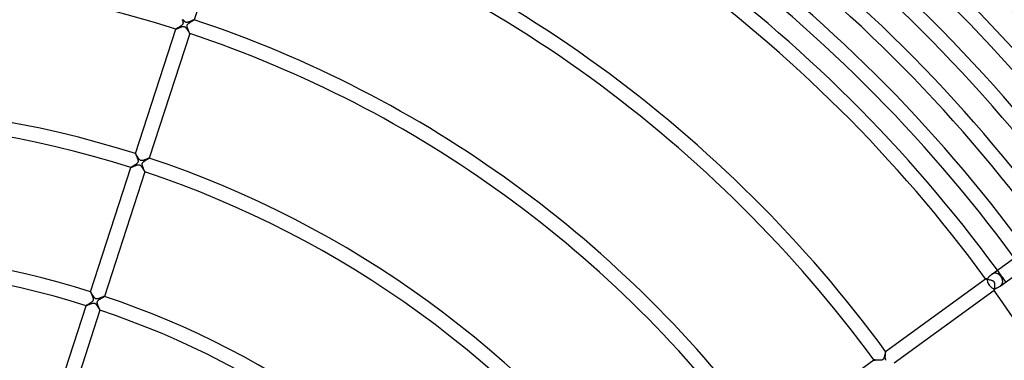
# Model space of a CAD drawing. Header units: millimetres. Extents: x -660 to 660, y -630 to 630.
# Tile 94 of 125: x 53 to 324, y 212 to 306. Entities that reach past the tile are written whole.
import ezdxf

# ---------------------------------------------------------------- set-up
doc = ezdxf.new("R2010")
doc.units = ezdxf.units.MM
doc.layers.add('HIDDEN', color=7, linetype='Continuous')
doc.layers.add('THICK', color=7, linetype='Continuous')

msp = doc.modelspace()

# ---------------------------------------------------------------- linework, layer by layer
at = {"layer": 'HIDDEN'}
for p, q in [((97.38, 303.47), (97.47, 303.51)), ((97.47, 303.51), (97.57, 303.54)), ((97.57, 303.54), (97.67, 303.58)), ((97.67, 303.58), (97.76, 303.62)), ((97.76, 303.62), (97.85, 303.65)), ((97.85, 303.65), (97.94, 303.68)), ((97.94, 303.68), (98.03, 303.7)), ((98.03, 303.7), (98.12, 303.73)), ((98.12, 303.73), (98.21, 303.75)), ((98.21, 303.75), (98.3, 303.76)), ((98.36, 305.63), (98.3, 305.73)), ((98.3, 303.76), (98.39, 303.78)), ((98.42, 305.55), (98.36, 305.63)), ((98.39, 303.78), (98.48, 303.78)), ((98.49, 305.46), (98.42, 305.55)), ((98.48, 303.78), (98.56, 303.77)), ((98.55, 305.38), (98.49, 305.46)), ((98.61, 305.3), (98.55, 305.38)), ((98.56, 303.77), (98.63, 303.76)), ((98.67, 305.22), (98.61, 305.3)), ((98.63, 303.76), (98.7, 303.74)), ((98.74, 305.16), (98.67, 305.22)), ((98.7, 303.74), (98.76, 303.72)), ((98.8, 305.1), (98.74, 305.16)), ((98.76, 303.72), (98.82, 303.69)), ((98.87, 305.04), (98.8, 305.1)), ((98.82, 303.69), (98.89, 303.64)), ((98.93, 305), (98.87, 305.04)), ((98.89, 303.64), (98.95, 303.6)), ((98.99, 304.97), (98.93, 305)), ((98.95, 303.6), (99.01, 303.54)), ((99.05, 304.94), (98.99, 304.97)), ((99.01, 303.54), (99.08, 303.48)), ((99.11, 304.92), (99.05, 304.94)), ((99.18, 304.91), (99.11, 304.92)), ((99.25, 304.9), (99.18, 304.91)), ((99.33, 304.9), (99.25, 304.9)), ((99.42, 304.9), (99.33, 304.9)), ((99.52, 304.92), (99.42, 304.9)), ((99.61, 304.94), (99.52, 304.92)), ((99.7, 304.96), (99.61, 304.94)), ((99.79, 304.98), (99.7, 304.96)), ((99.88, 305.01), (99.79, 304.98)), ((99.97, 305.04), (99.88, 305.01)), ((100.06, 305.08), (99.97, 305.04)), ((100.16, 305.11), (100.06, 305.08)), ((100.26, 305.15), (100.16, 305.11)), ((100.36, 305.19), (100.26, 305.15)), ((100.45, 305.23), (100.36, 305.19)), ((100.54, 305.27), (100.45, 305.23)), ((100.63, 305.31), (100.54, 305.27)), ((100.72, 305.34), (100.63, 305.31)), ((100.8, 305.38), (100.72, 305.34)), ((100.88, 305.41), (100.8, 305.38)), ((100.96, 305.44), (100.88, 305.41)), ((101.03, 305.48), (100.96, 305.44)), ((101.1, 305.5), (101.03, 305.48)), ((101.16, 305.53), (101.1, 305.5)), ((101.22, 305.55), (101.16, 305.53)), ((101.27, 305.57), (101.22, 305.55)), ((101.31, 305.59), (101.27, 305.57)), ((101.35, 305.6), (101.31, 305.59)), ((101.37, 305.61), (101.35, 305.6)), ((101.39, 305.62), (101.37, 305.61)), ((101.4, 305.62), (101.39, 305.62)), ((101.4, 305.61), (101.4, 305.62)), ((101.4, 305.62), (101.4, 305.62)), ((101.4, 305.62), (101.4, 305.62)), ((101.4, 305.62), (101.4, 305.62)), ((101.4, 305.62), (101.4, 305.62)), ((101.4, 305.61), (101.4, 305.61)), ((96.36, 303.05), (96.36, 303.05)), ((96.36, 303.05), (96.36, 303.05)), ((96.36, 303.05), (96.36, 303.05)), ((96.36, 303.05), (96.36, 303.05)), ((96.36, 303.05), (96.37, 303.05)), ((96.37, 303.05), (96.37, 303.05)), ((96.37, 303.05), (96.38, 303.05)), ((96.38, 303.05), (96.39, 303.05)), ((96.39, 303.05), (96.42, 303.06)), ((96.42, 303.06), (96.45, 303.07)), ((96.45, 303.07), (96.5, 303.09)), ((96.5, 303.09), (96.54, 303.11)), ((96.54, 303.11), (96.6, 303.13)), ((96.6, 303.13), (96.66, 303.16)), ((96.66, 303.16), (96.72, 303.19)), ((96.72, 303.19), (96.79, 303.22)), ((96.79, 303.22), (96.87, 303.25)), ((96.87, 303.25), (96.94, 303.28)), ((96.94, 303.28), (97.02, 303.32)), ((97.02, 303.32), (97.11, 303.35)), ((97.11, 303.35), (97.2, 303.39)), ((97.2, 303.39), (97.29, 303.43)), ((97.29, 303.43), (97.38, 303.47)), ((99.08, 303.48), (99.13, 303.41)), ((99.13, 303.41), (99.19, 303.35)), ((99.19, 303.35), (99.24, 303.28)), ((99.24, 303.28), (99.29, 303.21)), ((99.29, 303.21), (99.34, 303.13)), ((99.34, 303.13), (99.4, 303.05)), ((99.4, 303.05), (99.45, 302.98)), ((99.45, 302.98), (99.5, 302.89)), ((99.5, 302.89), (99.55, 302.81)), ((99.55, 302.81), (99.6, 302.73)), ((99.6, 302.73), (99.65, 302.65)), ((99.65, 302.65), (99.7, 302.57)), ((99.7, 302.57), (99.75, 302.49)), ((99.75, 302.49), (99.79, 302.42)), ((99.79, 302.42), (99.83, 302.34)), ((99.83, 302.34), (99.88, 302.28)), ((99.88, 302.28), (99.91, 302.21)), ((99.91, 302.21), (99.95, 302.15)), ((99.95, 302.15), (99.99, 302.09)), ((99.99, 302.09), (100.02, 302.04)), ((100.02, 302.04), (100.05, 301.99)), ((100.05, 301.99), (100.07, 301.94)), ((100.07, 301.94), (100.1, 301.91)), ((100.1, 301.91), (100.12, 301.87)), ((100.12, 301.87), (100.13, 301.85)), ((100.13, 301.85), (100.15, 301.83)), ((100.15, 301.83), (100.16, 301.82)), ((100.16, 301.82), (100.17, 301.81)), ((100.17, 301.81), (100.17, 301.81)), ((100.17, 301.81), (100.17, 301.81)), ((100.17, 301.81), (100.17, 301.81)), ((100.17, 301.81), (100.17, 301.81)), ((100.17, 301.81), (100.17, 301.81)), ((100.17, 301.81), (100.17, 301.81)), ((85.25, 268.8), (85.24, 268.81)), ((85.24, 268.81), (85.24, 268.81)), ((85.24, 268.81), (85.24, 268.81)), ((85.24, 268.81), (85.24, 268.81)), ((85.24, 268.81), (85.24, 268.81)), ((85.24, 268.81), (85.24, 268.81)), ((85.24, 268.81), (85.24, 268.81)), ((85.26, 268.79), (85.25, 268.8)), ((85.27, 268.77), (85.26, 268.79)), ((85.29, 268.74), (85.27, 268.77)), ((85.32, 268.71), (85.29, 268.74)), ((85.34, 268.67), (85.32, 268.71)), ((85.37, 268.62), (85.34, 268.67)), ((85.4, 268.57), (85.37, 268.62)), ((85.44, 268.51), (85.4, 268.57)), ((85.47, 268.45), (85.44, 268.51)), ((85.51, 268.38), (85.47, 268.45)), ((85.56, 268.31), (85.51, 268.38)), ((85.6, 268.23), (85.56, 268.31)), ((85.25, 265.52), (85.34, 265.55)), ((85.34, 265.55), (85.43, 265.58)), ((85.43, 265.58), (85.51, 265.61)), ((85.51, 265.61), (85.6, 265.64)), ((85.65, 268.15), (85.6, 268.23)), ((85.6, 265.64), (85.68, 265.67)), ((85.71, 268.06), (85.65, 268.15)), ((85.68, 265.67), (85.77, 265.69)), ((85.76, 267.98), (85.71, 268.06)), ((85.81, 267.89), (85.76, 267.98)), ((85.77, 265.69), (85.85, 265.71)), ((85.87, 267.8), (85.81, 267.89)), ((85.85, 265.71), (85.93, 265.72)), ((85.92, 267.72), (85.87, 267.8)), ((85.98, 267.63), (85.92, 267.72)), ((85.93, 265.72), (86.02, 265.73)), ((86.03, 267.55), (85.98, 267.63)), ((86.02, 265.73), (86.1, 265.74)), ((86.09, 267.47), (86.03, 267.55)), ((86.14, 267.39), (86.09, 267.47)), ((86.1, 265.74), (86.19, 265.73)), ((86.2, 267.32), (86.14, 267.39)), ((86.19, 265.73), (86.27, 265.72)), ((86.25, 267.25), (86.2, 267.32)), ((86.31, 267.19), (86.25, 267.25)), ((86.27, 265.72), (86.36, 265.69)), ((86.37, 267.12), (86.31, 267.19)), ((86.36, 265.69), (86.44, 265.66)), ((86.43, 267.07), (86.37, 267.12)), ((86.49, 267.02), (86.43, 267.07)), ((86.44, 265.66), (86.52, 265.61)), ((86.55, 266.97), (86.49, 267.02)), ((86.52, 265.61), (86.59, 265.55)), ((86.62, 266.93), (86.55, 266.97)), ((86.59, 265.55), (86.66, 265.49)), ((86.7, 266.9), (86.62, 266.93)), ((86.77, 266.87), (86.7, 266.9)), ((86.85, 266.86), (86.77, 266.87)), ((86.94, 266.86), (86.85, 266.86)), ((87.04, 266.86), (86.94, 266.86)), ((87.14, 266.87), (87.04, 266.86)), ((87.24, 266.89), (87.14, 266.87)), ((87.34, 266.92), (87.24, 266.89)), ((87.43, 266.94), (87.34, 266.92)), ((87.53, 266.98), (87.43, 266.94)), ((87.63, 267.01), (87.53, 266.98)), ((87.73, 267.05), (87.63, 267.01)), ((87.83, 267.09), (87.73, 267.05)), ((87.94, 267.13), (87.83, 267.09)), ((88.04, 267.17), (87.94, 267.13)), ((88.14, 267.21), (88.04, 267.17)), ((88.23, 267.25), (88.14, 267.21)), ((88.33, 267.29), (88.23, 267.25)), ((88.42, 267.32), (88.33, 267.29)), ((88.5, 267.36), (88.42, 267.32)), ((88.58, 267.39), (88.5, 267.36)), ((88.66, 267.43), (88.58, 267.39)), ((88.73, 267.46), (88.66, 267.43)), ((88.79, 267.48), (88.73, 267.46)), ((88.85, 267.51), (88.79, 267.48)), ((88.9, 267.53), (88.85, 267.51)), ((88.95, 267.55), (88.9, 267.53)), ((88.98, 267.56), (88.95, 267.55)), ((89.01, 267.57), (88.98, 267.56)), ((89.03, 267.57), (89.01, 267.57)), ((89.04, 267.57), (89.03, 267.57)), ((89.04, 267.57), (89.04, 267.57)), ((89.04, 267.57), (89.04, 267.57)), ((89.04, 267.57), (89.04, 267.57)), ((89.04, 267.57), (89.04, 267.57)), ((89.04, 267.57), (89.04, 267.57)), ((89.04, 267.57), (89.04, 267.57)), ((84, 265.01), (84, 265.01)), ((84, 265.01), (84, 265.01)), ((84, 265.01), (84, 265.01)), ((84, 265.01), (84, 265)), ((84, 265), (84, 265)), ((84, 265), (84, 265)), ((84, 265), (84.01, 265)), ((84.01, 265), (84.03, 265.01)), ((84.03, 265.01), (84.06, 265.02)), ((84.06, 265.02), (84.09, 265.03)), ((84.09, 265.03), (84.13, 265.04)), ((84.13, 265.04), (84.17, 265.06)), ((84.17, 265.06), (84.22, 265.08)), ((84.22, 265.08), (84.28, 265.11)), ((84.28, 265.11), (84.34, 265.14)), ((84.34, 265.14), (84.41, 265.17)), ((84.41, 265.17), (84.48, 265.2)), ((84.48, 265.2), (84.56, 265.23)), ((84.56, 265.23), (84.64, 265.26)), ((84.64, 265.26), (84.72, 265.3)), ((84.72, 265.3), (84.8, 265.34)), ((84.8, 265.34), (84.89, 265.37)), ((84.89, 265.37), (84.98, 265.41)), ((84.98, 265.41), (85.07, 265.44)), ((85.07, 265.44), (85.16, 265.48)), ((85.16, 265.48), (85.25, 265.52)), ((86.66, 265.49), (86.72, 265.43)), ((86.72, 265.43), (86.78, 265.36)), ((86.78, 265.36), (86.84, 265.29)), ((86.84, 265.29), (86.9, 265.21)), ((86.9, 265.21), (86.96, 265.13)), ((86.96, 265.13), (87.02, 265.04)), ((87.02, 265.04), (87.08, 264.95)), ((87.08, 264.95), (87.13, 264.86)), ((87.13, 264.86), (87.19, 264.77)), ((87.19, 264.77), (87.25, 264.68)), ((87.25, 264.68), (87.3, 264.59)), ((87.3, 264.59), (87.36, 264.5)), ((87.36, 264.5), (87.41, 264.41)), ((87.41, 264.41), (87.46, 264.32)), ((87.46, 264.32), (87.51, 264.24)), ((87.51, 264.24), (87.56, 264.16)), ((87.56, 264.16), (87.6, 264.09)), ((87.6, 264.09), (87.64, 264.02)), ((87.64, 264.02), (87.68, 263.96)), ((87.68, 263.96), (87.71, 263.91)), ((87.71, 263.91), (87.74, 263.86)), ((87.74, 263.86), (87.76, 263.82)), ((87.76, 263.82), (87.78, 263.79)), ((87.78, 263.79), (87.8, 263.78)), ((87.8, 263.78), (87.8, 263.77)), ((87.8, 263.77), (87.8, 263.77)), ((87.8, 263.77), (87.81, 263.77)), ((87.81, 263.77), (87.81, 263.77)), ((87.81, 263.77), (87.81, 263.77)), ((87.81, 263.77), (87.81, 263.77)), ((87.81, 263.77), (87.81, 263.77)), ((321.12, 235.75), (321.02, 235.69)), ((321.23, 235.8), (321.12, 235.75)), ((321.34, 235.84), (321.23, 235.8)), ((321.45, 235.88), (321.34, 235.84)), ((321.57, 235.9), (321.45, 235.88)), ((321.68, 235.92), (321.57, 235.9)), ((321.79, 235.93), (321.68, 235.92)), ((321.9, 235.93), (321.79, 235.93)), ((322.01, 235.92), (321.9, 235.93)), ((322.11, 235.9), (322.01, 235.92)), ((322.22, 235.87), (322.11, 235.9)), ((322.32, 235.84), (322.22, 235.87)), ((322.42, 235.8), (322.32, 235.84)), ((322.52, 235.75), (322.42, 235.8)), ((322.62, 235.7), (322.52, 235.75)), ((319.19, 234.38), (319.21, 234.37)), ((319.19, 234.38), (319.19, 234.38)), ((319.19, 234.38), (319.19, 234.38)), ((319.19, 234.38), (319.19, 234.38)), ((319.19, 234.38), (319.19, 234.38)), ((319.19, 234.38), (319.19, 234.38)), ((319.19, 234.38), (319.19, 234.38)), ((319.21, 234.37), (319.25, 234.36)), ((319.25, 234.36), (319.3, 234.34)), ((319.3, 234.34), (319.38, 234.32)), ((319.38, 234.32), (319.47, 234.3)), ((319.47, 234.3), (319.57, 234.28)), ((319.57, 234.28), (319.69, 234.25)), ((319.69, 234.25), (319.82, 234.22)), ((319.82, 234.22), (319.95, 234.19)), ((319.95, 234.19), (320.1, 234.16)), ((320.1, 234.16), (320.25, 234.12)), ((320.25, 234.12), (320.4, 234.08)), ((320.4, 234.08), (320.54, 234.05)), ((320.54, 234.05), (320.69, 234.01)), ((320.69, 234.01), (320.82, 233.96)), ((320.91, 235.62), (320.81, 235.55)), ((320.82, 233.96), (320.96, 233.92)), ((321.02, 235.69), (320.91, 235.62)), ((320.96, 233.92), (321.08, 233.87)), ((321.08, 233.87), (321.19, 233.81)), ((321.19, 233.81), (321.28, 233.76)), ((321.28, 233.76), (321.35, 233.71)), ((321.35, 233.71), (321.41, 233.66)), ((321.41, 233.66), (321.46, 233.6)), ((321.46, 233.6), (321.5, 233.55)), ((321.5, 233.55), (321.54, 233.48)), ((321.54, 233.48), (321.57, 233.42)), ((321.57, 233.42), (321.59, 233.35)), ((321.59, 233.35), (321.61, 233.28)), ((321.61, 233.28), (321.62, 233.21)), ((321.62, 233.21), (321.63, 233.14)), ((321.63, 233.14), (321.64, 233.07)), ((321.64, 233.07), (321.65, 233)), ((322.72, 235.63), (322.62, 235.7)), ((322.81, 235.57), (322.72, 235.63)), ((322.9, 235.49), (322.81, 235.57)), ((322.99, 235.41), (322.9, 235.49)), ((323.07, 235.33), (322.99, 235.41)), ((323.16, 235.24), (323.07, 235.33)), ((323.24, 235.15), (323.16, 235.24)), ((323.32, 235.06), (323.24, 235.15)), ((323.39, 234.96), (323.32, 235.06)), ((323.46, 234.85), (323.39, 234.96)), ((323.53, 234.74), (323.46, 234.85)), ((323.6, 234.63), (323.53, 234.74)), ((323.66, 234.52), (323.6, 234.63)), ((323.71, 234.41), (323.66, 234.52)), ((323.76, 234.3), (323.71, 234.41)), ((323.74, 232.96), (323.79, 233.06)), ((323.8, 234.18), (323.76, 234.3)), ((323.79, 233.06), (323.83, 233.17)), ((323.84, 234.07), (323.8, 234.18)), ((323.83, 233.17), (323.86, 233.28)), ((323.86, 233.96), (323.84, 234.07)), ((323.88, 233.84), (323.86, 233.96)), ((323.86, 233.28), (323.88, 233.39)), ((323.9, 233.73), (323.88, 233.84)), ((323.88, 233.39), (323.9, 233.5)), ((323.9, 233.62), (323.9, 233.73)), ((323.9, 233.5), (323.9, 233.62)), ((72.89, 230.76), (72.88, 230.77)), ((72.88, 230.77), (72.88, 230.77)), ((72.88, 230.77), (72.88, 230.77)), ((72.88, 230.77), (72.88, 230.77)), ((72.88, 230.77), (72.88, 230.76)), ((72.88, 230.76), (72.88, 230.76)), ((72.88, 230.76), (72.88, 230.76)), ((72.9, 230.74), (72.89, 230.76)), ((72.92, 230.72), (72.9, 230.74)), ((72.94, 230.69), (72.92, 230.72)), ((72.96, 230.65), (72.94, 230.69)), ((72.99, 230.61), (72.96, 230.65)), ((73.02, 230.56), (72.99, 230.61)), ((73.05, 230.5), (73.02, 230.56)), ((73.09, 230.44), (73.05, 230.5)), ((73.13, 230.37), (73.09, 230.44)), ((73.18, 230.3), (73.13, 230.37)), ((321.55, 231.35), (321.54, 231.31)), ((321.54, 231.31), (321.54, 231.27)), ((321.54, 231.27), (321.54, 231.23)), ((321.54, 231.23), (321.54, 231.2)), ((321.54, 231.2), (321.54, 231.18)), ((321.54, 231.18), (321.54, 231.16)), ((321.54, 231.16), (321.54, 231.15)), ((321.54, 231.15), (321.54, 231.14)), ((321.54, 231.14), (321.54, 231.14)), ((321.54, 231.14), (321.54, 231.14)), ((321.54, 231.14), (321.54, 231.14)), ((321.54, 231.14), (321.54, 231.14)), ((321.54, 231.14), (321.54, 231.14)), ((321.54, 231.14), (321.54, 231.14)), ((321.56, 231.45), (321.55, 231.4)), ((321.55, 231.4), (321.55, 231.35)), ((321.57, 231.56), (321.56, 231.5)), ((321.56, 231.5), (321.56, 231.45)), ((321.58, 231.69), (321.57, 231.62)), ((321.57, 231.62), (321.57, 231.56)), ((321.59, 231.83), (321.58, 231.76)), ((321.58, 231.76), (321.58, 231.69)), ((321.6, 231.9), (321.59, 231.83)), ((321.61, 232.05), (321.6, 231.98)), ((321.6, 231.98), (321.6, 231.9)), ((321.62, 232.13), (321.61, 232.05)), ((321.63, 232.29), (321.62, 232.21)), ((321.62, 232.21), (321.62, 232.13)), ((321.64, 232.38), (321.63, 232.29)), ((321.65, 232.54), (321.64, 232.46)), ((321.64, 232.46), (321.64, 232.38)), ((321.65, 233), (321.65, 232.93)), ((321.65, 232.93), (321.65, 232.85)), ((321.65, 232.85), (321.65, 232.78)), ((321.65, 232.78), (321.65, 232.7)), ((321.65, 232.7), (321.65, 232.62)), ((321.65, 232.62), (321.65, 232.54)), ((323.16, 232.32), (323.26, 232.4)), ((323.26, 232.4), (323.36, 232.48)), ((323.36, 232.48), (323.45, 232.57)), ((323.45, 232.57), (323.54, 232.66)), ((323.54, 232.66), (323.61, 232.75)), ((323.61, 232.75), (323.68, 232.85)), ((323.68, 232.85), (323.74, 232.96)), ((73.22, 230.23), (73.18, 230.3)), ((73.27, 230.15), (73.22, 230.23)), ((73.25, 227.6), (73.37, 227.64)), ((73.32, 230.07), (73.27, 230.15)), ((73.37, 229.99), (73.32, 230.07)), ((73.42, 229.9), (73.37, 229.99)), ((73.37, 227.64), (73.49, 227.66)), ((73.47, 229.82), (73.42, 229.9)), ((73.52, 229.73), (73.47, 229.82)), ((73.49, 227.66), (73.6, 227.68)), ((73.58, 229.64), (73.52, 229.73)), ((73.64, 229.56), (73.58, 229.64)), ((73.6, 227.68), (73.7, 227.69)), ((73.69, 229.48), (73.64, 229.56)), ((73.75, 229.4), (73.69, 229.48)), ((73.7, 227.69), (73.79, 227.69)), ((73.81, 229.32), (73.75, 229.4)), ((73.79, 227.69), (73.87, 227.68)), ((73.86, 229.25), (73.81, 229.32)), ((73.92, 229.18), (73.86, 229.25)), ((73.87, 227.68), (73.94, 227.67)), ((73.98, 229.11), (73.92, 229.18)), ((73.94, 227.67), (74.01, 227.65)), ((74.04, 229.05), (73.98, 229.11)), ((74.01, 227.65), (74.08, 227.62)), ((74.11, 228.99), (74.04, 229.05)), ((74.08, 227.62), (74.14, 227.58)), ((74.18, 228.94), (74.11, 228.99)), ((74.25, 228.89), (74.18, 228.94)), ((74.33, 228.86), (74.25, 228.89)), ((74.42, 228.83), (74.33, 228.86)), ((74.51, 228.82), (74.42, 228.83)), ((74.61, 228.81), (74.51, 228.82)), ((74.71, 228.82), (74.61, 228.81)), ((74.83, 228.84), (74.71, 228.82)), ((74.94, 228.86), (74.83, 228.84)), ((75.04, 228.89), (74.94, 228.86)), ((75.15, 228.93), (75.04, 228.89)), ((75.26, 228.96), (75.15, 228.93)), ((75.37, 229), (75.26, 228.96)), ((75.49, 229.05), (75.37, 229)), ((75.6, 229.09), (75.49, 229.05)), ((75.71, 229.14), (75.6, 229.09)), ((75.82, 229.18), (75.71, 229.14)), ((75.93, 229.23), (75.82, 229.18)), ((76.03, 229.27), (75.93, 229.23)), ((76.12, 229.31), (76.03, 229.27)), ((76.21, 229.35), (76.12, 229.31)), ((76.3, 229.38), (76.21, 229.35)), ((76.38, 229.42), (76.3, 229.38)), ((76.45, 229.45), (76.38, 229.42)), ((76.51, 229.47), (76.45, 229.45)), ((76.57, 229.49), (76.51, 229.47)), ((76.61, 229.51), (76.57, 229.49)), ((76.64, 229.52), (76.61, 229.51)), ((76.67, 229.53), (76.64, 229.52)), ((76.68, 229.53), (76.67, 229.53)), ((76.68, 229.53), (76.68, 229.53)), ((76.68, 229.53), (76.68, 229.53)), ((76.68, 229.53), (76.68, 229.53)), ((76.68, 229.53), (76.68, 229.53)), ((76.68, 229.53), (76.68, 229.53)), ((76.68, 229.53), (76.68, 229.53)), ((71.64, 226.96), (71.64, 226.96)), ((71.64, 226.96), (71.64, 226.96)), ((71.64, 226.96), (71.64, 226.96)), ((71.64, 226.96), (71.64, 226.96)), ((71.64, 226.96), (71.64, 226.96)), ((71.64, 226.96), (71.64, 226.96)), ((71.64, 226.96), (71.66, 226.96)), ((71.66, 226.96), (71.69, 226.97)), ((71.69, 226.97), (71.74, 226.99)), ((71.74, 226.99), (71.79, 227.01)), ((71.79, 227.01), (71.87, 227.04)), ((71.87, 227.04), (71.95, 227.08)), ((71.95, 227.08), (72.04, 227.12)), ((72.04, 227.12), (72.14, 227.16)), ((72.14, 227.16), (72.25, 227.21)), ((72.25, 227.21), (72.37, 227.26)), ((72.37, 227.26), (72.49, 227.31)), ((72.49, 227.31), (72.62, 227.37)), ((72.62, 227.37), (72.75, 227.42)), ((72.75, 227.42), (72.88, 227.47)), ((72.88, 227.47), (73, 227.52)), ((73, 227.52), (73.13, 227.56)), ((73.13, 227.56), (73.25, 227.6)), ((74.14, 227.58), (74.2, 227.54)), ((74.2, 227.54), (74.25, 227.49)), ((74.25, 227.49), (74.31, 227.44)), ((74.31, 227.44), (74.36, 227.39)), ((74.36, 227.39), (74.41, 227.33)), ((74.41, 227.33), (74.45, 227.27)), ((74.45, 227.27), (74.5, 227.21)), ((74.5, 227.21), (74.55, 227.15)), ((74.55, 227.15), (74.6, 227.08)), ((74.6, 227.08), (74.64, 227.01)), ((74.64, 227.01), (74.69, 226.94)), ((74.69, 226.94), (74.74, 226.87)), ((74.74, 226.87), (74.79, 226.8)), ((74.79, 226.8), (74.83, 226.73)), ((74.83, 226.73), (74.88, 226.65)), ((74.88, 226.65), (74.92, 226.58)), ((74.92, 226.58), (74.97, 226.51)), ((74.97, 226.51), (75.01, 226.44)), ((75.01, 226.44), (75.05, 226.36)), ((75.05, 226.36), (75.09, 226.29)), ((75.09, 226.29), (75.13, 226.23)), ((75.13, 226.23), (75.17, 226.16)), ((75.17, 226.16), (75.21, 226.1)), ((75.21, 226.1), (75.24, 226.04)), ((75.24, 226.04), (75.27, 225.99)), ((75.27, 225.99), (75.3, 225.94)), ((75.3, 225.94), (75.33, 225.89)), ((75.33, 225.89), (75.36, 225.85)), ((75.36, 225.85), (75.38, 225.82)), ((75.38, 225.82), (75.4, 225.79)), ((75.4, 225.79), (75.41, 225.76)), ((75.41, 225.76), (75.43, 225.74)), ((75.43, 225.74), (75.44, 225.73)), ((75.44, 225.73), (75.44, 225.73)), ((75.44, 225.73), (75.44, 225.73)), ((75.44, 225.73), (75.45, 225.73)), ((75.44, 225.73), (75.44, 225.73)), ((75.45, 225.73), (75.45, 225.73)), ((75.45, 225.73), (75.45, 225.73)), ((75.45, 225.73), (75.45, 225.73)), ((291.67, 214.08), (291.68, 214.14)), ((291.67, 214.01), (291.67, 214.08)), ((291.69, 214.39), (291.68, 214.39)), ((291.68, 214.39), (291.68, 214.39)), ((291.68, 214.39), (291.68, 214.39)), ((291.68, 214.39), (291.68, 214.39)), ((291.68, 214.39), (291.68, 214.39)), ((291.68, 214.2), (291.69, 214.25)), ((291.68, 214.14), (291.68, 214.2)), ((291.69, 214.39), (291.69, 214.39)), ((291.69, 214.38), (291.69, 214.39)), ((291.69, 214.36), (291.69, 214.38)), ((291.69, 214.34), (291.69, 214.36)), ((291.69, 214.3), (291.69, 214.34)), ((291.69, 214.25), (291.69, 214.3)), ((288.45, 212.04), (288.45, 212.04)), ((288.45, 212.04), (288.45, 212.04)), ((288.45, 212.04), (288.45, 212.04)), ((288.45, 212.04), (288.45, 212.04)), ((288.45, 212.04), (288.45, 212.04)), ((288.45, 212.04), (288.45, 212.04)), ((288.45, 212.04), (288.46, 212.03)), ((288.46, 212.03), (288.49, 212.02)), ((288.49, 212.02), (288.54, 212.01)), ((288.54, 212.01), (288.59, 211.99)), ((288.59, 211.99), (288.67, 211.98)), ((288.67, 211.98), (288.75, 211.96)), ((288.75, 211.96), (288.84, 211.94)), ((291.58, 212.88), (291.59, 212.98)), ((291.58, 212.78), (291.58, 212.88)), ((291.58, 212.69), (291.58, 212.78)), ((291.58, 212.59), (291.58, 212.69)), ((291.59, 212.5), (291.58, 212.59)), ((291.59, 213.08), (291.6, 213.18)), ((291.59, 212.98), (291.59, 213.08)), ((291.6, 212.42), (291.59, 212.5)), ((291.6, 213.28), (291.61, 213.38)), ((291.6, 213.18), (291.6, 213.28)), ((291.61, 212.33), (291.6, 212.42)), ((291.61, 213.38), (291.62, 213.48)), ((291.63, 212.24), (291.61, 212.33)), ((291.62, 213.48), (291.63, 213.58)), ((291.63, 213.58), (291.64, 213.67)), ((291.65, 212.16), (291.63, 212.24)), ((291.64, 213.76), (291.65, 213.85)), ((291.64, 213.67), (291.64, 213.76)), ((291.65, 213.85), (291.66, 213.93)), ((291.69, 212.08), (291.65, 212.16)), ((291.66, 213.93), (291.67, 214.01)), ((291.73, 212), (291.69, 212.08)), ((291.78, 211.93), (291.73, 212))]:
    msp.add_line(p, q, dxfattribs=at)
msp.add_arc((0, 0), 400, 35.7135, 36.2865, dxfattribs=at)
at = {"layer": 'THICK'}
for p, q in [((112.53, 339.86), (101.4, 305.61)), ((97.14, 303.53), (97.06, 303.48)), ((97.23, 303.59), (97.14, 303.53)), ((97.32, 303.64), (97.23, 303.59)), ((97.41, 303.7), (97.32, 303.64)), ((97.5, 303.76), (97.41, 303.7)), ((97.59, 303.81), (97.5, 303.76)), ((97.67, 303.87), (97.59, 303.81)), ((97.75, 303.93), (97.67, 303.87)), ((97.83, 303.99), (97.75, 303.93)), ((97.91, 304.05), (97.83, 303.99)), ((97.98, 304.11), (97.91, 304.05)), ((98.04, 304.17), (97.98, 304.11)), ((98.1, 304.22), (98.04, 304.17)), ((98.07, 305.71), (98.11, 305.6)), ((98.15, 304.28), (98.1, 304.22)), ((98.11, 305.6), (98.16, 305.48)), ((98.19, 304.34), (98.15, 304.28)), ((98.16, 305.48), (98.19, 305.37)), ((98.19, 305.37), (98.23, 305.26)), ((98.23, 304.4), (98.19, 304.34)), ((98.23, 305.26), (98.26, 305.15)), ((98.26, 304.46), (98.23, 304.4)), ((98.26, 305.15), (98.29, 305.05)), ((98.29, 304.53), (98.26, 304.46)), ((98.29, 305.05), (98.31, 304.95)), ((98.31, 304.6), (98.29, 304.53)), ((98.31, 304.95), (98.32, 304.85)), ((98.32, 304.67), (98.31, 304.6)), ((98.32, 304.85), (98.33, 304.75)), ((98.33, 304.75), (98.32, 304.67)), ((99.45, 304.01), (99.46, 304.07)), ((99.45, 303.94), (99.45, 304.01)), ((99.45, 303.88), (99.45, 303.94)), ((99.45, 303.81), (99.45, 303.88)), ((99.46, 303.75), (99.45, 303.81)), ((99.46, 304.07), (99.48, 304.14)), ((99.47, 303.69), (99.46, 303.75)), ((99.48, 303.63), (99.47, 303.69)), ((99.48, 304.14), (99.5, 304.2)), ((99.5, 303.57), (99.48, 303.63)), ((99.5, 304.2), (99.53, 304.25)), ((99.51, 303.5), (99.5, 303.57)), ((99.53, 303.44), (99.51, 303.5)), ((99.53, 304.25), (99.56, 304.31)), ((99.56, 304.31), (99.61, 304.38)), ((99.61, 304.38), (99.67, 304.45)), ((99.67, 304.45), (99.74, 304.52)), ((99.74, 304.52), (99.81, 304.58)), ((99.81, 304.58), (99.9, 304.65)), ((99.9, 304.65), (99.98, 304.72)), ((99.98, 304.72), (100.08, 304.79)), ((100.08, 304.79), (100.17, 304.85)), ((100.17, 304.85), (100.27, 304.91)), ((100.27, 304.91), (100.37, 304.98)), ((100.37, 304.98), (100.47, 305.04)), ((100.47, 305.04), (100.57, 305.1)), ((100.57, 305.1), (100.67, 305.16)), ((100.67, 305.16), (100.77, 305.22)), ((100.77, 305.22), (100.86, 305.28)), ((100.86, 305.28), (100.95, 305.33)), ((100.95, 305.33), (101.04, 305.38)), ((101.04, 305.38), (101.12, 305.43)), ((101.12, 305.43), (101.19, 305.47)), ((101.19, 305.47), (101.25, 305.51)), ((101.25, 305.51), (101.3, 305.54)), ((101.3, 305.54), (101.34, 305.57)), ((101.34, 305.57), (101.37, 305.59)), ((101.37, 305.59), (101.39, 305.6)), ((101.39, 305.6), (101.4, 305.61)), ((85.24, 268.81), (96.36, 303.05)), ((100.17, 301.81), (89.04, 267.57)), ((96.37, 303.06), (96.36, 303.05)), ((96.38, 303.07), (96.37, 303.06)), ((96.41, 303.09), (96.38, 303.07)), ((96.44, 303.11), (96.41, 303.09)), ((96.47, 303.13), (96.44, 303.11)), ((96.52, 303.16), (96.47, 303.13)), ((96.57, 303.19), (96.52, 303.16)), ((96.62, 303.22), (96.57, 303.19)), ((96.68, 303.26), (96.62, 303.22)), ((96.75, 303.3), (96.68, 303.26)), ((96.82, 303.34), (96.75, 303.3)), ((96.9, 303.39), (96.82, 303.34)), ((96.98, 303.43), (96.9, 303.39)), ((97.06, 303.48), (96.98, 303.43)), ((99.55, 303.37), (99.53, 303.44)), ((99.57, 303.3), (99.55, 303.37)), ((99.6, 303.24), (99.57, 303.3)), ((99.62, 303.17), (99.6, 303.24)), ((99.65, 303.1), (99.62, 303.17)), ((99.68, 303.03), (99.65, 303.1)), ((99.7, 302.96), (99.68, 303.03)), ((99.73, 302.89), (99.7, 302.96)), ((99.76, 302.82), (99.73, 302.89)), ((99.79, 302.75), (99.76, 302.82)), ((99.82, 302.68), (99.79, 302.75)), ((99.84, 302.61), (99.82, 302.68)), ((99.87, 302.55), (99.84, 302.61)), ((99.9, 302.48), (99.87, 302.55)), ((99.93, 302.42), (99.9, 302.48)), ((99.95, 302.36), (99.93, 302.42)), ((99.98, 302.3), (99.95, 302.36)), ((100, 302.24), (99.98, 302.3)), ((100.02, 302.19), (100, 302.24)), ((100.05, 302.14), (100.02, 302.19)), ((100.07, 302.09), (100.05, 302.14)), ((100.09, 302.04), (100.07, 302.09)), ((100.1, 302), (100.09, 302.04)), ((100.12, 301.96), (100.1, 302)), ((100.13, 301.93), (100.12, 301.96)), ((100.14, 301.9), (100.13, 301.93)), ((100.15, 301.87), (100.14, 301.9)), ((100.16, 301.85), (100.15, 301.87)), ((100.17, 301.83), (100.16, 301.85)), ((100.17, 301.82), (100.17, 301.83)), ((100.17, 301.81), (100.17, 301.82)), ((85.24, 268.81), (85.24, 268.8)), ((85.24, 268.8), (85.24, 268.77)), ((85.24, 268.77), (85.26, 268.74)), ((85.26, 268.74), (85.27, 268.7)), ((85.27, 268.7), (85.29, 268.65)), ((85.29, 268.65), (85.32, 268.59)), ((85.32, 268.59), (85.34, 268.53)), ((85.34, 268.53), (85.38, 268.45)), ((85.38, 268.45), (85.41, 268.37)), ((85.41, 268.37), (85.45, 268.29)), ((85.45, 268.29), (85.49, 268.2)), ((84.91, 265.57), (84.83, 265.52)), ((84.99, 265.62), (84.91, 265.57)), ((85.08, 265.68), (84.99, 265.62)), ((85.16, 265.73), (85.08, 265.68)), ((85.24, 265.78), (85.16, 265.73)), ((85.32, 265.84), (85.24, 265.78)), ((85.39, 265.89), (85.32, 265.84)), ((85.47, 265.94), (85.39, 265.89)), ((85.53, 265.99), (85.47, 265.94)), ((85.49, 268.2), (85.53, 268.1)), ((85.53, 268.1), (85.57, 268)), ((85.6, 266.05), (85.53, 265.99)), ((85.57, 268), (85.61, 267.9)), ((85.66, 266.1), (85.6, 266.05)), ((85.61, 267.9), (85.65, 267.8)), ((85.65, 267.8), (85.7, 267.7)), ((85.72, 266.16), (85.66, 266.1)), ((85.7, 267.7), (85.74, 267.59)), ((85.78, 266.23), (85.72, 266.16)), ((85.74, 267.59), (85.78, 267.49)), ((85.78, 267.49), (85.81, 267.39)), ((85.83, 266.29), (85.78, 266.23)), ((85.81, 267.39), (85.85, 267.29)), ((85.87, 266.36), (85.83, 266.29)), ((85.85, 267.29), (85.88, 267.2)), ((85.91, 266.43), (85.87, 266.36)), ((85.88, 267.2), (85.9, 267.1)), ((85.9, 267.1), (85.93, 267.01)), ((85.93, 266.5), (85.91, 266.43)), ((85.93, 267.01), (85.95, 266.91)), ((85.95, 266.57), (85.93, 266.5)), ((85.95, 266.91), (85.96, 266.82)), ((85.96, 266.65), (85.95, 266.57)), ((85.96, 266.82), (85.96, 266.73)), ((85.96, 266.73), (85.96, 266.65)), ((87.08, 265.88), (87.09, 265.94)), ((87.09, 265.81), (87.08, 265.88)), ((87.09, 266), (87.1, 266.05)), ((87.09, 265.94), (87.09, 266)), ((87.09, 265.73), (87.09, 265.81)), ((87.11, 265.64), (87.09, 265.73)), ((87.1, 266.05), (87.12, 266.1)), ((87.13, 265.54), (87.11, 265.64)), ((87.12, 266.1), (87.13, 266.15)), ((87.13, 266.15), (87.16, 266.19)), ((87.16, 266.19), (87.18, 266.24)), ((87.18, 266.24), (87.21, 266.29)), ((87.21, 266.29), (87.26, 266.35)), ((87.26, 266.35), (87.31, 266.41)), ((87.31, 266.41), (87.38, 266.47)), ((87.38, 266.47), (87.45, 266.54)), ((87.45, 266.54), (87.53, 266.61)), ((87.53, 266.61), (87.62, 266.67)), ((87.62, 266.67), (87.71, 266.74)), ((87.71, 266.74), (87.8, 266.8)), ((87.8, 266.8), (87.9, 266.87)), ((87.9, 266.87), (88, 266.93)), ((88, 266.93), (88.1, 266.99)), ((88.1, 266.99), (88.2, 267.06)), ((88.2, 267.06), (88.3, 267.12)), ((88.3, 267.12), (88.4, 267.17)), ((88.4, 267.17), (88.49, 267.23)), ((88.49, 267.23), (88.58, 267.28)), ((88.58, 267.28), (88.67, 267.33)), ((88.67, 267.33), (88.75, 267.38)), ((88.75, 267.38), (88.82, 267.42)), ((88.82, 267.42), (88.88, 267.46)), ((88.88, 267.46), (88.93, 267.49)), ((88.93, 267.49), (88.98, 267.52)), ((88.98, 267.52), (89.01, 267.54)), ((89.01, 267.54), (89.03, 267.56)), ((89.03, 267.56), (89.04, 267.57)), ((72.88, 230.76), (84, 265.01)), ((87.81, 263.77), (76.68, 229.53)), ((84.01, 265.01), (84, 265.01)), ((84.02, 265.03), (84.01, 265.01)), ((84.04, 265.04), (84.02, 265.03)), ((84.07, 265.06), (84.04, 265.04)), ((84.11, 265.08), (84.07, 265.06)), ((84.15, 265.11), (84.11, 265.08)), ((84.2, 265.14), (84.15, 265.11)), ((84.25, 265.17), (84.2, 265.14)), ((84.31, 265.21), (84.25, 265.17)), ((84.38, 265.25), (84.31, 265.21)), ((84.44, 265.29), (84.38, 265.25)), ((84.51, 265.33), (84.44, 265.29)), ((84.59, 265.37), (84.51, 265.33)), ((84.67, 265.42), (84.59, 265.37)), ((84.75, 265.47), (84.67, 265.42)), ((84.83, 265.52), (84.75, 265.47)), ((87.16, 265.44), (87.13, 265.54)), ((87.19, 265.33), (87.16, 265.44)), ((87.23, 265.22), (87.19, 265.33)), ((87.27, 265.11), (87.23, 265.22)), ((87.31, 265), (87.27, 265.11)), ((87.35, 264.89), (87.31, 265)), ((87.4, 264.77), (87.35, 264.89)), ((87.44, 264.66), (87.4, 264.77)), ((87.49, 264.55), (87.44, 264.66)), ((87.53, 264.45), (87.49, 264.55)), ((87.58, 264.35), (87.53, 264.45)), ((87.62, 264.25), (87.58, 264.35)), ((87.65, 264.17), (87.62, 264.25)), ((87.69, 264.08), (87.65, 264.17)), ((87.72, 264.01), (87.69, 264.08)), ((87.75, 263.95), (87.72, 264.01)), ((87.77, 263.89), (87.75, 263.95)), ((87.79, 263.84), (87.77, 263.89)), ((87.8, 263.81), (87.79, 263.84)), ((87.81, 263.78), (87.8, 263.81)), ((87.81, 263.77), (87.81, 263.78)), ((320.81, 235.56), (335.81, 246.45)), ((323.16, 232.32), (338.16, 243.22)), ((291.68, 214.39), (319.19, 234.38)), ((319.2, 234.38), (319.19, 234.38)), ((319.22, 234.38), (319.2, 234.38)), ((319.24, 234.38), (319.22, 234.38)), ((319.28, 234.38), (319.24, 234.38)), ((319.32, 234.38), (319.28, 234.38)), ((319.37, 234.38), (319.32, 234.38)), ((319.42, 234.37), (319.37, 234.38)), ((319.48, 234.37), (319.42, 234.37)), ((319.55, 234.36), (319.48, 234.37)), ((319.62, 234.36), (319.55, 234.36)), ((319.68, 234.41), (319.62, 234.36)), ((319.75, 234.47), (319.68, 234.41)), ((319.81, 234.54), (319.75, 234.47)), ((319.88, 234.62), (319.81, 234.54)), ((319.95, 234.7), (319.88, 234.62)), ((320.02, 234.78), (319.95, 234.7)), ((320.1, 234.86), (320.02, 234.78)), ((320.17, 234.95), (320.1, 234.86)), ((320.25, 235.04), (320.17, 234.95)), ((320.34, 235.13), (320.25, 235.04)), ((320.42, 235.22), (320.34, 235.13)), ((320.51, 235.31), (320.42, 235.22)), ((320.61, 235.39), (320.51, 235.31)), ((320.71, 235.48), (320.61, 235.39)), ((320.81, 235.55), (320.71, 235.48)), ((72.88, 230.76), (72.88, 230.75)), ((72.88, 230.75), (72.88, 230.73)), ((72.88, 230.73), (72.9, 230.69)), ((72.9, 230.69), (72.91, 230.65)), ((72.91, 230.65), (72.94, 230.59)), ((72.94, 230.59), (72.96, 230.53)), ((72.96, 230.53), (72.99, 230.46)), ((72.99, 230.46), (73.03, 230.38)), ((73.03, 230.38), (73.07, 230.29)), ((321.54, 231.14), (294.03, 211.16)), ((321.54, 231.14), (321.55, 231.15)), ((321.55, 231.16), (321.56, 231.17)), ((321.55, 231.15), (321.55, 231.16)), ((321.56, 231.19), (321.57, 231.21)), ((321.56, 231.17), (321.56, 231.19)), ((321.57, 231.21), (321.58, 231.23)), ((321.58, 231.26), (321.59, 231.3)), ((321.58, 231.23), (321.58, 231.26)), ((321.59, 231.3), (321.6, 231.33)), ((321.6, 231.33), (321.61, 231.37)), ((321.61, 231.37), (321.62, 231.41)), ((321.62, 231.41), (321.63, 231.46)), ((321.63, 231.46), (321.64, 231.51)), ((321.64, 231.51), (321.65, 231.56)), ((321.65, 231.56), (321.72, 231.6)), ((321.72, 231.6), (321.79, 231.64)), ((321.79, 231.64), (321.88, 231.68)), ((321.88, 231.68), (321.97, 231.72)), ((321.97, 231.72), (322.06, 231.76)), ((322.06, 231.76), (322.16, 231.8)), ((322.16, 231.8), (322.27, 231.84)), ((322.27, 231.84), (322.38, 231.89)), ((322.38, 231.89), (322.49, 231.94)), ((322.49, 231.94), (322.6, 231.99)), ((322.6, 231.99), (322.71, 232.05)), ((322.71, 232.05), (322.83, 232.11)), ((322.83, 232.11), (322.94, 232.17)), ((322.94, 232.17), (323.05, 232.24)), ((323.05, 232.24), (323.16, 232.32)), ((72.76, 227.66), (72.66, 227.6)), ((72.86, 227.73), (72.76, 227.66)), ((72.95, 227.79), (72.86, 227.73)), ((73.05, 227.86), (72.95, 227.79)), ((73.13, 227.92), (73.05, 227.86)), ((73.07, 230.29), (73.11, 230.2)), ((73.11, 230.2), (73.15, 230.1)), ((73.22, 227.99), (73.13, 227.92)), ((73.15, 230.1), (73.19, 230)), ((73.19, 230), (73.24, 229.89)), ((73.29, 228.05), (73.22, 227.99)), ((73.24, 229.89), (73.28, 229.78)), ((73.28, 229.78), (73.33, 229.67)), ((73.36, 228.12), (73.29, 228.05)), ((73.33, 229.67), (73.38, 229.55)), ((73.42, 228.19), (73.36, 228.12)), ((73.38, 229.55), (73.42, 229.44)), ((73.42, 229.44), (73.46, 229.33)), ((73.46, 228.24), (73.42, 228.19)), ((73.46, 229.33), (73.5, 229.22)), ((73.5, 228.3), (73.46, 228.24)), ((73.5, 229.22), (73.53, 229.11)), ((73.53, 228.34), (73.5, 228.3)), ((73.53, 229.11), (73.56, 229.01)), ((73.55, 228.39), (73.53, 228.34)), ((73.57, 228.44), (73.55, 228.39)), ((73.56, 229.01), (73.58, 228.91)), ((73.58, 228.49), (73.57, 228.44)), ((73.58, 228.91), (73.59, 228.81)), ((73.59, 228.54), (73.58, 228.49)), ((73.59, 228.81), (73.6, 228.73)), ((73.6, 228.6), (73.59, 228.54)), ((73.6, 228.73), (73.6, 228.66)), ((73.6, 228.66), (73.6, 228.6)), ((74.72, 227.82), (74.73, 227.89)), ((74.73, 227.75), (74.72, 227.82)), ((74.73, 227.96), (74.75, 228.02)), ((74.73, 227.89), (74.73, 227.96)), ((74.73, 227.68), (74.73, 227.75)), ((74.74, 227.62), (74.73, 227.68)), ((74.76, 227.56), (74.74, 227.62)), ((74.75, 228.02), (74.77, 228.09)), ((74.77, 228.09), (74.79, 228.15)), ((74.79, 228.15), (74.83, 228.21)), ((74.83, 228.21), (74.88, 228.28)), ((74.88, 228.28), (74.94, 228.35)), ((74.94, 228.35), (75.01, 228.43)), ((75.01, 228.43), (75.09, 228.5)), ((75.09, 228.5), (75.18, 228.57)), ((75.18, 228.57), (75.28, 228.65)), ((75.28, 228.65), (75.38, 228.72)), ((75.38, 228.72), (75.48, 228.79)), ((75.48, 228.79), (75.59, 228.86)), ((75.59, 228.86), (75.7, 228.93)), ((75.7, 228.93), (75.81, 229)), ((75.81, 229), (75.92, 229.06)), ((75.92, 229.06), (76.03, 229.13)), ((76.03, 229.13), (76.14, 229.19)), ((76.14, 229.19), (76.24, 229.25)), ((76.24, 229.25), (76.33, 229.3)), ((76.33, 229.3), (76.41, 229.35)), ((76.41, 229.35), (76.49, 229.4)), ((76.49, 229.4), (76.55, 229.44)), ((76.55, 229.44), (76.61, 229.47)), ((76.61, 229.47), (76.65, 229.5)), ((76.65, 229.5), (76.67, 229.52)), ((76.67, 229.52), (76.68, 229.53)), ((60.52, 192.72), (71.64, 226.96)), ((75.45, 225.73), (64.32, 191.48)), ((71.65, 226.97), (71.64, 226.96)), ((71.67, 226.99), (71.65, 226.97)), ((71.7, 227.01), (71.67, 226.99)), ((71.75, 227.04), (71.7, 227.01)), ((71.8, 227.07), (71.75, 227.04)), ((71.86, 227.11), (71.8, 227.07)), ((71.93, 227.15), (71.86, 227.11)), ((72.01, 227.2), (71.93, 227.15)), ((72.09, 227.25), (72.01, 227.2)), ((72.18, 227.3), (72.09, 227.25)), ((72.27, 227.36), (72.18, 227.3)), ((72.37, 227.41), (72.27, 227.36)), ((72.46, 227.47), (72.37, 227.41)), ((72.56, 227.54), (72.46, 227.47)), ((72.66, 227.6), (72.56, 227.54)), ((74.77, 227.49), (74.76, 227.56)), ((74.79, 227.43), (74.77, 227.49)), ((74.81, 227.36), (74.79, 227.43)), ((74.83, 227.29), (74.81, 227.36)), ((74.85, 227.22), (74.83, 227.29)), ((74.88, 227.15), (74.85, 227.22)), ((74.9, 227.08), (74.88, 227.15)), ((74.93, 227), (74.9, 227.08)), ((74.96, 226.93), (74.93, 227)), ((74.99, 226.86), (74.96, 226.93)), ((75.02, 226.78), (74.99, 226.86)), ((75.05, 226.71), (75.02, 226.78)), ((75.08, 226.64), (75.05, 226.71)), ((75.11, 226.56), (75.08, 226.64)), ((75.14, 226.49), (75.11, 226.56)), ((75.16, 226.43), (75.14, 226.49)), ((75.19, 226.36), (75.16, 226.43)), ((75.22, 226.29), (75.19, 226.36)), ((75.25, 226.23), (75.22, 226.29)), ((75.27, 226.17), (75.25, 226.23)), ((75.3, 226.12), (75.27, 226.17)), ((75.32, 226.06), (75.3, 226.12)), ((75.34, 226.01), (75.32, 226.06)), ((75.36, 225.96), (75.34, 226.01)), ((75.38, 225.92), (75.36, 225.96)), ((75.4, 225.88), (75.38, 225.92)), ((75.41, 225.84), (75.4, 225.88)), ((75.42, 225.81), (75.41, 225.84)), ((75.43, 225.79), (75.42, 225.81)), ((75.44, 225.76), (75.43, 225.79)), ((75.44, 225.75), (75.44, 225.76)), ((75.45, 225.73), (75.44, 225.75)), ((75.45, 225.73), (75.45, 225.73)), ((291.6, 214.07), (291.58, 213.99)), ((291.61, 214.15), (291.6, 214.07)), ((291.63, 214.22), (291.61, 214.15)), ((291.64, 214.27), (291.63, 214.22)), ((291.66, 214.32), (291.64, 214.27)), ((291.67, 214.36), (291.66, 214.32)), ((291.68, 214.38), (291.67, 214.36)), ((291.68, 214.39), (291.68, 214.38)), ((259.32, 190.88), (288.45, 212.04)), ((288.46, 212.05), (288.45, 212.04)), ((288.49, 212.05), (288.46, 212.05)), ((288.53, 212.05), (288.49, 212.05)), ((288.58, 212.04), (288.53, 212.05)), ((288.64, 212.04), (288.58, 212.04)), ((288.71, 212.03), (288.64, 212.04)), ((288.79, 212.03), (288.71, 212.03)), ((288.88, 212.02), (288.79, 212.03)), ((288.98, 212.01), (288.88, 212.02)), ((289.08, 212), (288.98, 212.01)), ((289.19, 211.99), (289.08, 212)), ((289.3, 211.98), (289.19, 211.99)), ((289.41, 211.97), (289.3, 211.98)), ((289.53, 211.96), (289.41, 211.97)), ((289.65, 211.96), (289.53, 211.96)), ((289.76, 211.95), (289.65, 211.96)), ((289.88, 211.94), (289.76, 211.95)), ((289.99, 211.94), (289.88, 211.94)), ((290.11, 211.94), (289.99, 211.94)), ((290.22, 211.94), (290.11, 211.94)), ((290.32, 211.94), (290.22, 211.94)), ((290.42, 211.95), (290.32, 211.94)), ((290.52, 211.97), (290.42, 211.95)), ((290.6, 211.99), (290.52, 211.97)), ((290.67, 212.01), (290.6, 211.99)), ((290.73, 212.03), (290.67, 212.01)), ((290.78, 212.05), (290.73, 212.03)), ((290.83, 212.08), (290.78, 212.05)), ((290.87, 212.1), (290.83, 212.08)), ((290.92, 212.14), (290.87, 212.1)), ((290.95, 212.17), (290.92, 212.14)), ((290.99, 212.21), (290.95, 212.17)), ((291.03, 212.26), (290.99, 212.21)), ((291.07, 212.32), (291.03, 212.26)), ((291.11, 212.39), (291.07, 212.32)), ((291.16, 212.47), (291.11, 212.39)), ((291.2, 212.56), (291.16, 212.47)), ((291.23, 212.66), (291.2, 212.56)), ((291.27, 212.77), (291.23, 212.66)), ((291.31, 212.88), (291.27, 212.77)), ((291.34, 213), (291.31, 212.88)), ((291.37, 213.11), (291.34, 213)), ((291.4, 213.23), (291.37, 213.11)), ((291.43, 213.35), (291.4, 213.23)), ((291.46, 213.47), (291.43, 213.35)), ((291.49, 213.58), (291.46, 213.47)), ((291.51, 213.69), (291.49, 213.58)), ((291.53, 213.8), (291.51, 213.69)), ((291.56, 213.89), (291.53, 213.8)), ((291.58, 213.99), (291.56, 213.89))]:
    msp.add_line(p, q, dxfattribs=at)
for radius, start, end in [(513.25, 36.2082, 71.7917), (506.5, 36.2262, 71.7737), (502.5, 36.2167, 71.7832), (495.75, 36.2312, 71.7689), (491.75, 36.2249, 71.7751), (485, 36.2363, 71.7637), (481, 36.2328, 71.7671), (474.25, 36.2416, 71.7584), (470.25, 36.2404, 71.7595), (463.5, 36.2473, 71.7528), (459.5, 36.2478, 71.7522), (452.75, 36.2531, 71.7469), (448.75, 36.2548, 71.7451), (442, 36.2592, 71.7407), (438, 36.2616, 71.7384), (431.25, 36.2657, 71.7343), (427.25, 36.2681, 71.732), (420.5, 36.2725, 71.7275), (416.5, 36.2741, 71.7259), (409.75, 36.2797, 71.7203), (405.75, 36.2824, 71.7176), (400, 36.2865, 71.7135), (396, 36.289, 71.711), (362, 36.3161, 71.6838), (358, 36.3197, 71.6803), (318, 72.3599, 107.6401), (322, 36.3554, 71.6446), (318, 36.3599, 71.6401), (282, 72.4058, 107.5941), (278, 72.4117, 107.5883), (282, 36.4059, 71.5942), (278, 36.4117, 71.5883), (242, 72.4729, 107.527), (238, 72.4809, 107.5191), (396, 0.289, 35.711), (242, 36.4729, 71.5271), (238, 36.4809, 71.5191)]:
    msp.add_arc((0, 0), radius, start, end, dxfattribs=at)
for start_param, end_param in [(0.527105, 1.570796), (1.570796, 2.614487)]:
    msp.add_ellipse((321.11, 233.3), major_axis=(-1.18, 1.62), ratio=0.580131, start_param=start_param, end_param=end_param, dxfattribs=at)

doc.saveas('drawing.dxf')
